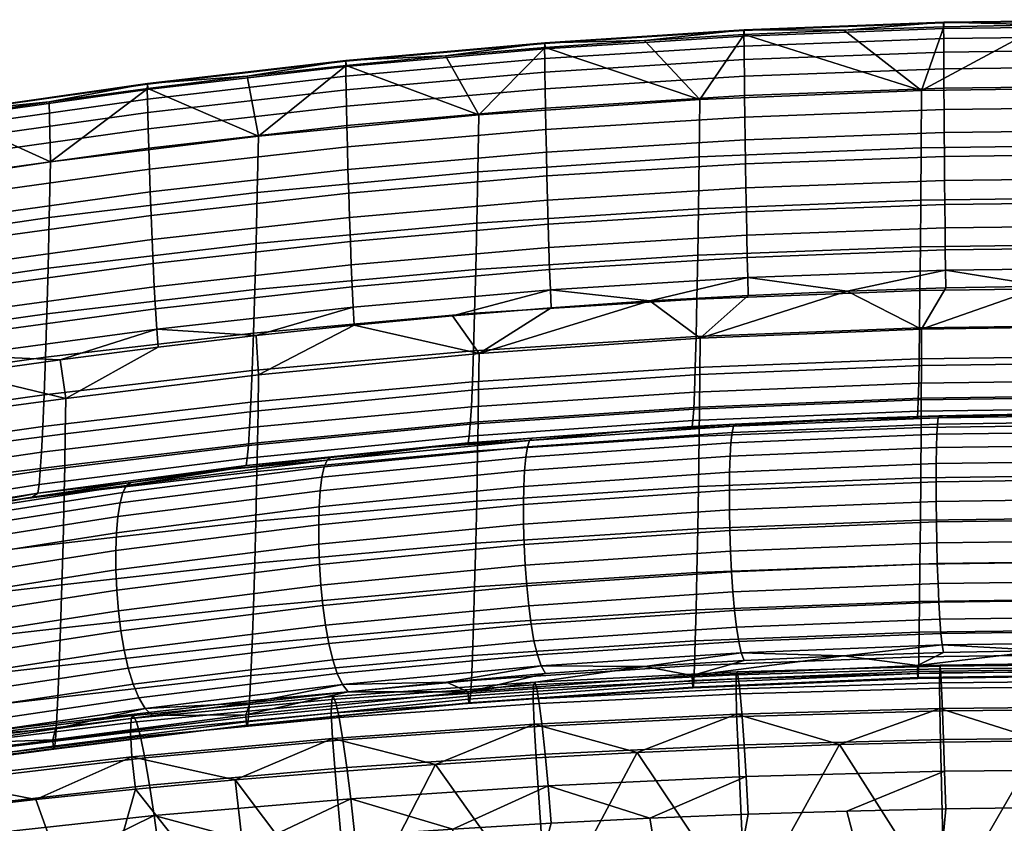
# Model space of a CAD drawing. Header units: millimetres. Extents: x -510 to 510, y -310 to 310.
# Tile 36 of 49: x 113 to 237, y 200 to 302. Entities that reach past the tile are written whole.
import ezdxf

# ---------------------------------------------------------------- set-up
doc = ezdxf.new("R2010")
doc.units = ezdxf.units.MM
doc.layers.add('operadlo', color=7, linetype='Continuous')
doc.layers.add('sedak', color=7, linetype='Continuous')

msp = doc.modelspace()

# ---------------------------------------------------------------- meshes
at = {"layer": 'operadlo'}
mesh = msp.add_polyface(dxfattribs=at)
corners = [(229.67, 301.68, 806.62), (255, 302, 806.55), (255, 302.1, 804.45), (229.68, 301.77, 804.51), (229.67, 300.97, 808.42), (255, 301.29, 808.36), (229.68, 299.71, 809.92), (255, 300.03, 809.85), (229.68, 297.99, 811.08), (255, 298.31, 811.01), (229.69, 295.87, 811.9), (255, 296.18, 811.82), (229.71, 293.41, 812.36), (255, 293.73, 812.28), (229.73, 290.7, 812.44), (255, 291.01, 812.36), (229.75, 287.79, 812.12), (255, 288.1, 812.05), (229.77, 284.77, 811.4), (255, 285.08, 811.33), (229.8, 281.7, 810.26), (255, 282.01, 810.18), (229.82, 278.65, 808.68), (255, 278.96, 808.6), (204.36, 300.71, 806.8), (204.38, 300.8, 804.68), (204.36, 300, 808.62), (204.37, 298.76, 810.12), (204.38, 297.04, 811.29), (204.41, 294.92, 812.12), (204.44, 292.47, 812.58), (204.47, 289.76, 812.66), (204.51, 286.86, 812.36), (204.56, 283.84, 811.64), (204.61, 280.77, 810.49), (204.67, 277.72, 808.91), (242.34, 301.43, 802.08), (229.69, 301.19, 802.12), (255, 301.51, 802.06), (217.04, 300.78, 802.19), (204.4, 300.21, 802.28), (226.83, 285.84, 757.5), (198.69, 284.71, 757.97), (198.78, 291.98, 780.27), (226.88, 293.14, 779.94), (226.78, 279.23, 734.84), (198.59, 278.13, 735.45), (255, 286.22, 757.34), (255, 293.52, 779.83), (255, 279.6, 734.64)]
mesh.append_faces([[corners[k] for k in face] for face in [(0, 1, 2, 3), (4, 5, 1, 0), (6, 7, 5, 4), (8, 9, 7, 6), (10, 11, 9, 8), (12, 13, 11, 10), (14, 15, 13, 12), (16, 17, 15, 14), (18, 19, 17, 16), (20, 21, 19, 18), (22, 23, 21, 20), (24, 0, 3, 25), (26, 4, 0, 24), (27, 6, 4, 26), (28, 8, 6, 27), (29, 10, 8, 28), (30, 12, 10, 29), (31, 14, 12, 30), (32, 16, 14, 31), (33, 18, 16, 32), (34, 20, 18, 33), (35, 22, 20, 34), (3, 36, 37, 37), (2, 38, 36, 36), (3, 37, 39, 39), (25, 39, 40, 40), (3, 2, 36, 36), (25, 3, 39, 39), (41, 42, 43, 44), (45, 46, 42, 41), (47, 41, 44, 48), (49, 45, 41, 47), (39, 44, 40, 40), (44, 43, 40, 40), (44, 39, 37, 37), (44, 36, 48, 48), (38, 48, 36, 36), (37, 36, 44, 44)]])
mesh = msp.add_polyface(dxfattribs=at)
corners = [(198.75, 257.12, 778.28), (198.8, 261.71, 788.15), (170.77, 259.77, 788.67), (170.71, 255.21, 778.9), (198.71, 253, 768.31), (170.65, 251.11, 769.04), (198.67, 249.3, 758.27), (170.59, 247.43, 759.09), (204.91, 267.15, 797.85), (192.4, 266.45, 798), (217.43, 267.7, 797.73), (179.09, 299.1, 807.11), (204.36, 300.71, 806.8), (204.38, 300.8, 804.68), (179.11, 299.18, 804.97), (179.08, 298.4, 808.94), (204.36, 300, 808.62), (179.09, 297.16, 810.45), (204.37, 298.76, 810.12), (179.12, 295.45, 811.64), (204.38, 297.04, 811.29), (179.15, 293.34, 812.47), (204.41, 294.92, 812.12), (179.19, 290.9, 812.94), (204.44, 292.47, 812.58), (179.25, 288.19, 813.03), (204.47, 289.76, 812.66), (179.31, 285.3, 812.73), (204.51, 286.86, 812.36), (179.38, 282.29, 812.01), (204.56, 283.84, 811.64), (179.46, 279.22, 810.86), (204.61, 280.77, 810.49), (179.54, 276.17, 809.28), (204.67, 277.72, 808.91), (179.62, 273.22, 807.23), (204.72, 274.77, 806.87), (179.72, 270.42, 804.71), (204.78, 271.97, 804.35), (179.81, 267.85, 801.7), (204.85, 269.41, 801.35), (204.4, 300.21, 802.28), (191.76, 299.48, 802.41), (179.91, 265.58, 798.18), (203.01, 250.56, 516.96), (190.34, 250.03, 520.76), (203.23, 250.83, 519.59), (198.69, 284.71, 757.97), (170.61, 282.83, 758.75), (170.74, 290.04, 780.83), (198.78, 291.98, 780.27), (198.59, 278.13, 735.45), (170.48, 276.29, 736.46), (198.5, 272.23, 712.74), (170.35, 270.42, 713.98), (198.39, 266.69, 688.21), (170.21, 264.88, 689.69), (198.29, 261.95, 663.51), (170.07, 260.14, 665.25), (198.19, 258.02, 638.67), (169.93, 256.19, 640.66), (198.09, 254.9, 613.71), (169.79, 253.03, 615.96), (197.99, 252.73, 590.35), (169.65, 250.81, 592.84), (197.89, 251.28, 566.94), (169.52, 249.29, 569.65), (179.14, 298.59, 802.56), (197.8, 250.54, 543.49)]
mesh.append_faces([[corners[k] for k in face] for face in [(0, 1, 2, 3), (4, 0, 3, 5), (6, 4, 5, 7), (1, 8, 9, 9), (1, 10, 8, 8), (11, 12, 13, 14), (15, 16, 12, 11), (17, 18, 16, 15), (19, 20, 18, 17), (21, 22, 20, 19), (23, 24, 22, 21), (25, 26, 24, 23), (27, 28, 26, 25), (29, 30, 28, 27), (31, 32, 30, 29), (33, 34, 32, 31), (35, 36, 34, 33), (37, 38, 36, 35), (39, 40, 38, 37), (13, 41, 42, 42), (42, 14, 13, 13), (9, 8, 40, 40), (9, 40, 39, 39), (39, 43, 9, 9), (44, 45, 46, 46), (47, 48, 49, 50), (51, 52, 48, 47), (53, 54, 52, 51), (55, 56, 54, 53), (57, 58, 56, 55), (59, 60, 58, 57), (61, 62, 60, 59), (63, 64, 62, 61), (65, 66, 64, 63), (50, 42, 41, 41), (67, 42, 50, 50), (45, 68, 46, 46)]])
mesh = msp.add_polyface(dxfattribs=at)
corners = [(170.71, 255.21, 778.9), (170.77, 259.77, 788.67), (142.82, 257.06, 789.4), (142.75, 252.53, 779.76), (170.65, 251.11, 769.04), (142.68, 248.47, 770.04), (192.4, 266.45, 798), (179.91, 265.58, 798.18), (167.42, 264.57, 798.4), (198.8, 261.71, 788.15), (154.95, 263.39, 798.65), (153.86, 296.84, 807.52), (179.09, 299.1, 807.11), (179.11, 299.18, 804.97), (153.89, 296.92, 805.37), (153.86, 296.15, 809.37), (179.08, 298.4, 808.94), (153.87, 294.92, 810.9), (179.09, 297.16, 810.45), (153.9, 293.22, 812.1), (179.12, 295.45, 811.64), (153.94, 291.12, 812.94), (179.15, 293.34, 812.47), (154, 288.69, 813.42), (179.19, 290.9, 812.94), (154.07, 285.99, 813.52), (179.25, 288.19, 813.03), (154.15, 283.11, 813.22), (179.31, 285.3, 812.73), (154.25, 280.1, 812.51), (179.38, 282.29, 812.01), (154.35, 277.04, 811.37), (179.46, 279.22, 810.86), (154.46, 274, 809.78), (179.54, 276.17, 809.28), (154.57, 271.04, 807.73), (179.62, 273.22, 807.23), (154.7, 268.24, 805.2), (179.72, 270.42, 804.71), (154.82, 265.67, 802.18), (179.81, 267.85, 801.7), (179.14, 298.59, 802.56), (166.53, 297.53, 802.73), (153.93, 296.31, 802.94), (191.76, 299.48, 802.41), (170.61, 282.83, 758.75), (142.64, 280.2, 759.84), (142.79, 287.34, 781.61), (170.74, 290.04, 780.83), (170.48, 276.29, 736.46), (142.49, 273.72, 737.86), (170.35, 270.42, 713.98), (142.33, 267.88, 715.71), (170.21, 264.88, 689.69), (142.17, 262.36, 691.77), (170.07, 260.14, 665.25), (142.01, 257.61, 667.68), (169.93, 256.19, 640.66), (141.84, 253.63, 643.45), (169.79, 253.03, 615.96), (141.68, 250.42, 619.1), (169.65, 250.81, 592.84), (141.52, 248.13, 596.3), (198.78, 291.98, 780.27)]
mesh.append_faces([[corners[k] for k in face] for face in [(0, 1, 2, 3), (4, 0, 3, 5), (1, 6, 7, 7), (1, 7, 8, 8), (9, 6, 1, 1), (10, 1, 8, 8), (11, 12, 13, 14), (15, 16, 12, 11), (17, 18, 16, 15), (19, 20, 18, 17), (21, 22, 20, 19), (23, 24, 22, 21), (25, 26, 24, 23), (27, 28, 26, 25), (29, 30, 28, 27), (31, 32, 30, 29), (33, 34, 32, 31), (35, 36, 34, 33), (37, 38, 36, 35), (39, 40, 38, 37), (13, 41, 42, 42), (14, 42, 43, 43), (13, 44, 41, 41), (14, 13, 42, 42), (40, 39, 10, 8), (40, 8, 7, 7), (45, 46, 47, 48), (49, 50, 46, 45), (51, 52, 50, 49), (53, 54, 52, 51), (55, 56, 54, 53), (57, 58, 56, 55), (59, 60, 58, 57), (61, 62, 60, 59), (41, 48, 42, 42), (63, 48, 41, 41), (43, 42, 48, 48)]])
mesh = msp.add_polyface(dxfattribs=at)
corners = [(142.75, 252.53, 779.76), (142.82, 257.06, 789.4), (118.38, 254.08, 790.2), (118.31, 249.61, 780.72), (142.68, 248.47, 770.04), (118.23, 245.6, 771.15), (142.61, 244.81, 760.24), (118.16, 241.98, 761.51), (142.5, 262.06, 798.94), (130.06, 260.57, 799.25), (170.77, 259.77, 788.67), (154.95, 263.39, 798.65), (128.71, 293.93, 808.05), (153.86, 296.84, 807.52), (153.89, 296.92, 805.37), (128.74, 294, 805.88), (128.7, 293.25, 809.91), (153.86, 296.15, 809.37), (128.72, 292.03, 811.46), (153.87, 294.92, 810.9), (128.75, 290.34, 812.67), (153.9, 293.22, 812.1), (128.81, 288.25, 813.53), (153.94, 291.12, 812.94), (128.88, 285.83, 814.02), (154, 288.69, 813.42), (128.97, 283.15, 814.13), (154.07, 285.99, 813.52), (129.07, 280.28, 813.84), (154.15, 283.11, 813.22), (129.18, 277.28, 813.13), (154.25, 280.1, 812.51), (129.31, 274.23, 811.99), (154.35, 277.04, 811.37), (129.45, 271.19, 810.41), (154.46, 274, 809.78), (129.59, 268.24, 808.36), (154.57, 271.04, 807.73), (129.74, 265.44, 805.82), (154.7, 268.24, 805.2), (129.9, 262.86, 802.79), (154.82, 265.67, 802.18), (141.35, 294.93, 803.17), (128.79, 293.39, 803.43), (153.93, 296.31, 802.94), (151.5, 246.27, 523.1), (139.26, 245.1, 528.02), (151.95, 246.6, 525.82), (142.64, 280.2, 759.84), (116.28, 277.03, 761.15), (116.44, 284.08, 782.54), (142.79, 287.34, 781.61), (142.49, 273.72, 737.86), (116.13, 270.61, 739.56), (142.33, 267.88, 715.71), (115.97, 264.82, 717.79), (142.17, 262.36, 691.77), (115.8, 259.32, 694.28), (142.01, 257.61, 667.68), (115.63, 254.56, 670.61), (169.39, 248.47, 546.44), (141.22, 245.58, 550.57), (141.37, 246.51, 573.45), (169.52, 249.29, 569.65), (170.74, 290.04, 780.83)]
mesh.append_faces([[corners[k] for k in face] for face in [(0, 1, 2, 3), (4, 0, 3, 5), (6, 4, 5, 7), (1, 8, 9, 2), (10, 11, 1, 1), (8, 1, 11, 11), (12, 13, 14, 15), (16, 17, 13, 12), (18, 19, 17, 16), (20, 21, 19, 18), (22, 23, 21, 20), (24, 25, 23, 22), (26, 27, 25, 24), (28, 29, 27, 26), (30, 31, 29, 28), (32, 33, 31, 30), (34, 35, 33, 32), (36, 37, 35, 34), (38, 39, 37, 36), (40, 41, 39, 38), (15, 42, 43, 43), (14, 44, 42, 42), (15, 14, 42, 42), (40, 8, 41, 41), (9, 8, 40, 40), (8, 11, 41, 41), (45, 46, 47, 47), (48, 49, 50, 51), (52, 53, 49, 48), (54, 55, 53, 52), (56, 57, 55, 54), (58, 59, 57, 56), (60, 61, 62, 63), (64, 51, 44, 44), (42, 51, 43, 43), (51, 42, 44, 44), (61, 47, 46, 46), (60, 47, 61, 61)]])
mesh = msp.add_polyface(dxfattribs=at)
corners = [(118.31, 249.61, 780.72), (118.38, 254.08, 790.2), (94.04, 250.82, 791.11), (93.98, 246.49, 781.81), (118.23, 245.6, 771.15), (93.91, 242.58, 772.42), (117.64, 258.96, 799.6), (105.23, 257.24, 799.97), (130.06, 260.57, 799.25), (103.65, 290.37, 808.66), (128.71, 293.93, 808.05), (128.74, 294, 805.88), (103.68, 290.43, 806.49), (103.64, 289.69, 810.53), (128.7, 293.25, 809.91), (103.66, 288.49, 812.09), (128.72, 292.03, 811.46), (103.71, 286.81, 813.31), (128.75, 290.34, 812.67), (103.78, 284.74, 814.18), (128.81, 288.25, 813.53), (103.87, 282.33, 814.68), (128.88, 285.83, 814.02), (103.97, 279.67, 814.8), (128.97, 283.15, 814.13), (104.09, 276.81, 814.52), (129.07, 280.28, 813.84), (104.23, 273.84, 813.83), (129.18, 277.28, 813.13), (104.38, 270.8, 812.7), (129.31, 274.23, 811.99), (104.54, 267.79, 811.12), (129.45, 271.19, 810.41), (104.71, 264.85, 809.07), (129.59, 268.24, 808.36), (104.88, 262.07, 806.54), (129.74, 265.44, 805.82), (105.05, 259.51, 803.52), (129.9, 262.86, 802.79), (128.79, 293.39, 803.43), (116.25, 291.69, 803.72), (103.75, 289.83, 804.03), (116.28, 277.03, 761.15), (90.08, 273.19, 762.74), (90.22, 280.13, 783.68), (116.44, 284.08, 782.54), (116.13, 270.61, 739.56), (89.94, 266.85, 741.61), (115.97, 264.82, 717.79), (89.8, 261.12, 720.31), (115.8, 259.32, 694.28), (89.66, 255.64, 697.31), (141.84, 253.63, 643.45), (115.47, 250.54, 646.81), (115.63, 254.56, 670.61), (142.01, 257.61, 667.68), (141.68, 250.42, 619.1), (115.3, 247.27, 622.89), (141.52, 248.13, 596.3), (115.14, 244.89, 600.49), (141.37, 246.51, 573.45), (114.98, 243.16, 578.04), (142.79, 287.34, 781.61)]
mesh.append_faces([[corners[k] for k in face] for face in [(0, 1, 2, 3), (4, 0, 3, 5), (1, 6, 7, 7), (1, 7, 2, 2), (8, 6, 1, 1), (9, 10, 11, 12), (13, 14, 10, 9), (15, 16, 14, 13), (17, 18, 16, 15), (19, 20, 18, 17), (21, 22, 20, 19), (23, 24, 22, 21), (25, 26, 24, 23), (27, 28, 26, 25), (29, 30, 28, 27), (31, 32, 30, 29), (33, 34, 32, 31), (35, 36, 34, 33), (37, 38, 36, 35), (11, 39, 40, 40), (41, 12, 40, 40), (12, 11, 40, 40), (37, 6, 38, 38), (38, 6, 8, 8), (37, 7, 6, 6), (42, 43, 44, 45), (46, 47, 43, 42), (48, 49, 47, 46), (50, 51, 49, 48), (52, 53, 54, 55), (56, 57, 53, 52), (58, 59, 57, 56), (60, 61, 59, 58), (40, 45, 41, 41), (39, 45, 40, 40), (39, 62, 45, 45), (45, 44, 41, 41)]])
mesh = msp.add_polyface(dxfattribs=at)
corners = [(226.86, 258.27, 777.9), (226.88, 262.88, 787.84), (198.8, 261.71, 788.15), (198.75, 257.12, 778.28), (226.84, 254.14, 767.88), (198.71, 253, 768.31), (255, 258.66, 777.78), (255, 263.27, 787.73), (255, 254.52, 767.74), (255, 250.8, 757.61), (226.82, 250.42, 757.77), (229.95, 268.09, 797.65), (217.43, 267.7, 797.73), (242.47, 268.33, 797.6), (255, 268.41, 797.58), (229.85, 275.7, 806.64), (255, 276.01, 806.57), (255, 278.96, 808.6), (229.82, 278.65, 808.68), (229.88, 272.91, 804.13), (255, 273.22, 804.06), (229.91, 270.35, 801.14), (255, 270.66, 801.07), (204.72, 274.77, 806.87), (204.67, 277.72, 808.91), (204.78, 271.97, 804.35), (204.85, 269.41, 801.35), (204.91, 267.15, 797.85), (226.73, 273.32, 712), (198.5, 272.23, 712.74), (198.59, 278.13, 735.45), (226.78, 279.23, 734.84), (226.67, 267.77, 687.31), (198.39, 266.69, 688.21), (226.62, 263.04, 662.46), (198.29, 261.95, 663.51), (226.56, 259.12, 637.47), (198.19, 258.02, 638.67), (226.51, 256.03, 612.36), (198.09, 254.9, 613.71), (226.46, 253.89, 588.86), (197.99, 252.73, 590.35), (226.41, 252.47, 565.3), (197.89, 251.28, 566.94), (255, 273.69, 711.75), (255, 279.6, 734.64), (255, 268.13, 687.01), (255, 263.4, 662.11), (255, 259.49, 637.07), (255, 256.4, 611.91), (255, 254.28, 588.36), (255, 252.87, 564.75), (255, 252.19, 541.12), (226.36, 251.78, 541.71)]
mesh.append_faces([[corners[k] for k in face] for face in [(0, 1, 2, 3), (4, 0, 3, 5), (6, 7, 1, 0), (8, 6, 0, 4), (9, 8, 4, 10), (1, 11, 12, 12), (1, 12, 2, 2), (1, 13, 11, 11), (7, 13, 1, 1), (7, 14, 13, 13), (15, 16, 17, 18), (19, 20, 16, 15), (21, 22, 20, 19), (23, 15, 18, 24), (25, 19, 15, 23), (26, 21, 19, 25), (21, 13, 22, 22), (26, 12, 21, 21), (13, 14, 22, 22), (11, 13, 21, 21), (12, 26, 27, 27), (11, 21, 12, 12), (28, 29, 30, 31), (32, 33, 29, 28), (34, 35, 33, 32), (36, 37, 35, 34), (38, 39, 37, 36), (40, 41, 39, 38), (42, 43, 41, 40), (44, 28, 31, 45), (46, 32, 28, 44), (47, 34, 32, 46), (48, 36, 34, 47), (49, 38, 36, 48), (50, 40, 38, 49), (51, 42, 40, 50), (52, 53, 42, 51)]])
mesh = msp.add_polyface(dxfattribs=at)
corners = [(93.98, 246.49, 781.81), (94.04, 250.82, 791.11), (69.84, 247.58, 792.1), (69.79, 243.54, 782.98), (93.91, 242.58, 772.42), (69.75, 239.85, 773.79), (93.85, 239.05, 762.96), (69.7, 236.48, 764.53), (51.66, 249.08, 801.4), (49.76, 248.51, 800.82), (55.7, 249.87, 801.65), (53.66, 249.52, 801.64), (69.24, 251.91, 801.17), (45.76, 239.14, 778.78), (81.25, 253.72, 800.75), (93.23, 255.51, 800.35), (105.23, 257.24, 799.97), (80.89, 258.38, 807.3), (104.88, 262.07, 806.54), (104.71, 264.85, 809.07), (80.7, 261.09, 809.81), (81.07, 255.91, 804.29), (105.05, 259.51, 803.52), (55.24, 256.63, 810.6), (80.52, 263.96, 811.84), (55.06, 259.36, 812.59), (55.41, 254.1, 808.12), (55.56, 251.82, 805.15), (100.98, 239.16, 533.37), (90.01, 237.54, 539.17), (101.64, 239.58, 536.15), (89.66, 255.64, 697.31), (63.77, 251.34, 700.84), (63.88, 256.78, 723.25), (89.8, 261.12, 720.31), (89.51, 250.87, 674.15), (63.67, 246.56, 678.28), (89.36, 246.81, 650.86), (63.57, 242.46, 655.58), (89.21, 243.46, 627.45), (63.47, 239.02, 632.78), (89.07, 240.98, 605.54), (63.37, 236.42, 611.43), (88.93, 239.12, 583.56), (63.28, 234.41, 590.01), (115.63, 254.56, 670.61), (115.8, 259.32, 694.28), (115.47, 250.54, 646.81), (115.3, 247.27, 622.89), (115.14, 244.89, 600.49), (114.98, 243.16, 578.04), (114.83, 242.09, 555.55), (88.79, 237.89, 561.55)]
mesh.append_faces([[corners[k] for k in face] for face in [(0, 1, 2, 3), (4, 0, 3, 5), (6, 4, 5, 7), (8, 9, 2, 2), (10, 11, 2, 2), (12, 10, 2, 2), (11, 8, 2, 2), (13, 5, 3, 3), (2, 14, 12, 12), (1, 15, 14, 2), (1, 16, 15, 15), (17, 18, 19, 20), (21, 22, 18, 17), (23, 20, 24, 25), (26, 17, 20, 23), (27, 21, 17, 26), (21, 15, 22, 22), (27, 12, 21, 21), (10, 12, 27, 27), (22, 15, 16, 16), (21, 14, 15, 15), (21, 12, 14, 14), (28, 29, 30, 30), (31, 32, 33, 34), (35, 36, 32, 31), (37, 38, 36, 35), (39, 40, 38, 37), (41, 42, 40, 39), (43, 44, 42, 41), (45, 35, 31, 46), (47, 37, 35, 45), (48, 39, 37, 47), (49, 41, 39, 48), (50, 43, 41, 49), (51, 52, 43, 50), (51, 30, 52, 52), (52, 30, 29, 29)]])
mesh = msp.add_polyface(dxfattribs=at)
corners = [(226.82, 250.42, 757.77), (226.84, 254.14, 767.88), (198.71, 253, 768.31), (198.67, 249.3, 758.27), (226.77, 244.02, 737.35), (198.58, 242.92, 737.97), (226.73, 238.64, 716.71), (198.5, 237.55, 717.45), (226.67, 233.09, 692.02), (198.39, 232.01, 692.92), (226.62, 228.35, 667.17), (198.29, 227.27, 668.22), (226.56, 224.44, 642.18), (198.19, 223.34, 643.38), (226.51, 221.35, 617.08), (198.09, 220.22, 618.43), (226.47, 219.46, 595.84), (198, 218.31, 597.32), (226.42, 218.6, 574.49), (197.91, 217.42, 576.1), (226.4, 218.7, 563.77), (197.87, 217.49, 565.44), (226.38, 219.23, 553), (197.83, 218, 554.74), (226.35, 220.23, 542.19), (197.78, 218.98, 543.99), (217, 221.45, 531.79), (229.66, 221.87, 531.19), (228.89, 250.83, 513.29), (202.84, 249.75, 514.79), (203.01, 250.56, 516.96), (228.98, 251.63, 515.43), (228.82, 249.54, 511.62), (202.7, 248.45, 513.09), (228.77, 247.85, 510.41), (202.6, 246.76, 511.85), (228.74, 245.82, 509.66), (202.53, 244.73, 511.07), (228.73, 243.53, 509.36), (202.51, 242.44, 510.75), (228.74, 241.04, 509.52), (202.52, 239.96, 510.89), (228.76, 238.44, 510.14), (202.57, 237.36, 511.49), (228.81, 235.78, 511.21), (202.66, 234.71, 512.55), (202.57, 237.36, 511.49), (228.76, 238.44, 510.14), (228.87, 233.15, 512.72), (202.79, 232.09, 514.07), (228.96, 230.61, 514.69), (202.96, 229.57, 516.03), (229.06, 228.24, 517.1), (203.16, 227.21, 518.45), (229.18, 226.11, 519.96), (203.41, 225.08, 521.33), (229.32, 224.29, 523.26), (203.69, 223.27, 524.65), (229.48, 222.85, 527.01), (204.01, 221.84, 528.42), (203.23, 250.83, 519.59), (216.14, 251.45, 518.68), (229.08, 251.89, 518.03), (226.36, 251.78, 541.71), (197.8, 250.54, 543.49), (197.89, 251.28, 566.94), (226.41, 252.47, 565.3)]
mesh.append_faces([[corners[k] for k in face] for face in [(0, 1, 2, 3), (4, 0, 3, 5), (6, 4, 5, 7), (8, 6, 7, 9), (10, 8, 9, 11), (12, 10, 11, 13), (14, 12, 13, 15), (16, 14, 15, 17), (18, 16, 17, 19), (20, 18, 19, 21), (22, 20, 21, 23), (24, 22, 23, 25), (25, 26, 24, 24), (27, 24, 26, 26), (28, 29, 30, 31), (32, 33, 29, 28), (34, 35, 33, 32), (36, 37, 35, 34), (38, 39, 37, 36), (40, 41, 39, 38), (42, 43, 41, 40), (44, 45, 46, 47), (48, 49, 45, 44), (50, 51, 49, 48), (52, 53, 51, 50), (54, 55, 53, 52), (56, 57, 55, 54), (58, 59, 57, 56), (30, 60, 61, 61), (31, 61, 62, 62), (30, 61, 31, 31), (58, 26, 59, 59), (58, 27, 26, 26), (63, 64, 65, 66), (64, 63, 60, 60), (63, 62, 61, 61), (61, 60, 63, 63)]])
mesh = msp.add_polyface(dxfattribs=at)
corners = [(255, 244.39, 737.14), (255, 250.8, 757.61), (226.82, 250.42, 757.77), (226.77, 244.02, 737.35), (255, 239.01, 716.46), (226.73, 238.64, 716.71), (255, 233.45, 691.73), (226.67, 233.09, 692.02), (255, 228.72, 666.83), (226.62, 228.35, 667.17), (255, 224.81, 641.78), (226.56, 224.44, 642.18), (255, 221.72, 616.62), (226.51, 221.35, 617.08), (255, 219.84, 595.34), (226.47, 219.46, 595.84), (255, 219, 573.96), (226.42, 218.6, 574.49), (255, 219.1, 563.21), (226.4, 218.7, 563.77), (255, 219.64, 552.42), (226.38, 219.23, 553), (255, 220.65, 541.59), (226.35, 220.23, 542.19), (242.33, 222.12, 530.82), (229.66, 221.87, 531.19), (255, 222.2, 530.7), (255, 251.19, 512.8), (228.89, 250.83, 513.29), (228.98, 251.63, 515.43), (255, 251.99, 514.92), (255, 249.91, 511.14), (228.82, 249.54, 511.62), (255, 248.21, 509.94), (228.77, 247.85, 510.41), (255, 246.18, 509.19), (228.74, 245.82, 509.66), (255, 243.89, 508.91), (228.73, 243.53, 509.36), (255, 241.4, 509.07), (228.74, 241.04, 509.52), (255, 238.8, 509.7), (228.76, 238.44, 510.14), (255, 236.14, 510.77), (228.81, 235.78, 511.21), (228.76, 238.44, 510.14), (255, 238.8, 509.7), (255, 233.5, 512.28), (228.87, 233.15, 512.72), (255, 230.96, 514.25), (228.96, 230.61, 514.69), (255, 228.59, 516.66), (229.06, 228.24, 517.1), (255, 226.46, 519.51), (229.18, 226.11, 519.96), (255, 224.63, 522.8), (229.32, 224.29, 523.26), (255, 223.19, 526.53), (229.48, 222.85, 527.01), (242.04, 252.15, 517.64), (229.08, 251.89, 518.03), (255, 252.24, 517.51), (255, 252.19, 541.12), (226.36, 251.78, 541.71)]
mesh.append_faces([[corners[k] for k in face] for face in [(0, 1, 2, 3), (4, 0, 3, 5), (6, 4, 5, 7), (8, 6, 7, 9), (10, 8, 9, 11), (12, 10, 11, 13), (14, 12, 13, 15), (16, 14, 15, 17), (18, 16, 17, 19), (20, 18, 19, 21), (22, 20, 21, 23), (23, 24, 22, 22), (23, 25, 24, 24), (22, 24, 26, 26), (27, 28, 29, 30), (31, 32, 28, 27), (33, 34, 32, 31), (35, 36, 34, 33), (37, 38, 36, 35), (39, 40, 38, 37), (41, 42, 40, 39), (43, 44, 45, 46), (47, 48, 44, 43), (49, 50, 48, 47), (51, 52, 50, 49), (53, 54, 52, 51), (55, 56, 54, 53), (57, 58, 56, 55), (59, 29, 60, 60), (30, 29, 59, 59), (59, 61, 30, 30), (57, 24, 58, 58), (58, 24, 25, 25), (57, 26, 24, 24), (62, 59, 63, 63), (62, 61, 59, 59), (60, 63, 59, 59)]])
mesh = msp.add_polyface(dxfattribs=at)
corners = [(170.59, 247.43, 759.09), (170.65, 251.11, 769.04), (142.68, 248.47, 770.04), (142.61, 244.81, 760.24), (170.47, 241.08, 739), (142.47, 238.52, 740.43), (170.35, 235.74, 718.69), (142.33, 233.2, 720.42), (170.21, 230.2, 694.41), (142.17, 227.68, 696.48), (170.07, 225.46, 669.96), (142.01, 222.93, 672.39), (169.93, 221.51, 645.38), (141.84, 218.95, 648.16), (169.79, 218.35, 620.67), (141.68, 215.74, 623.81), (169.67, 216.39, 599.78), (141.54, 213.71, 603.22), (169.55, 215.44, 578.78), (141.4, 212.68, 582.51), (169.49, 215.49, 568.22), (141.33, 212.68, 572.1), (169.43, 215.95, 557.62), (141.26, 213.1, 561.66), (154.18, 216.89, 538.44), (166.66, 218.13, 536.63), (169.37, 216.9, 546.98), (179.19, 219.21, 535.06), (191.77, 220.12, 533.73), (176.9, 247.94, 517.3), (151.14, 245.42, 520.84), (151.5, 246.27, 523.1), (177.17, 248.77, 519.51), (176.69, 246.64, 515.55), (150.85, 244.1, 519.04), (176.53, 244.94, 514.27), (150.63, 242.39, 517.72), (176.43, 242.91, 513.46), (150.5, 240.36, 516.86), (176.39, 240.62, 513.11), (150.44, 238.08, 516.47), (176.41, 238.15, 513.22), (150.45, 235.61, 516.55), (176.48, 235.56, 513.8), (150.55, 233.04, 517.09), (176.62, 232.93, 514.84), (150.72, 230.42, 518.11), (150.55, 233.04, 517.09), (176.48, 235.56, 513.8), (176.81, 230.32, 516.34), (150.97, 227.83, 519.6), (177.06, 227.81, 518.31), (151.31, 225.35, 521.56), (177.37, 225.47, 520.74), (151.72, 223.03, 523.99), (177.73, 223.37, 523.63), (152.21, 220.96, 526.89), (178.16, 221.58, 526.98), (152.79, 219.2, 530.27), (178.65, 220.17, 530.79), (153.44, 217.81, 534.12), (151.95, 246.6, 525.82), (164.69, 247.92, 523.88), (177.5, 249.06, 522.19), (169.52, 249.29, 569.65), (141.37, 246.51, 573.45), (141.52, 248.13, 596.3), (169.65, 250.81, 592.84), (169.39, 248.47, 546.44)]
mesh.append_faces([[corners[k] for k in face] for face in [(0, 1, 2, 3), (4, 0, 3, 5), (6, 4, 5, 7), (8, 6, 7, 9), (10, 8, 9, 11), (12, 10, 11, 13), (14, 12, 13, 15), (16, 14, 15, 17), (18, 16, 17, 19), (20, 18, 19, 21), (22, 20, 21, 23), (24, 25, 26, 26), (26, 25, 27, 27), (27, 28, 26, 26), (29, 30, 31, 32), (33, 34, 30, 29), (35, 36, 34, 33), (37, 38, 36, 35), (39, 40, 38, 37), (41, 42, 40, 39), (43, 44, 42, 41), (45, 46, 47, 48), (49, 50, 46, 45), (51, 52, 50, 49), (53, 54, 52, 51), (55, 56, 54, 53), (57, 58, 56, 55), (59, 60, 58, 57), (31, 61, 62, 62), (32, 62, 63, 63), (32, 31, 62, 62), (59, 25, 60, 60), (60, 25, 24, 24), (59, 27, 25, 25), (64, 65, 66, 67), (61, 68, 62, 62), (62, 68, 63, 63)]])
mesh = msp.add_polyface(dxfattribs=at)
corners = [(198.58, 242.92, 737.97), (198.67, 249.3, 758.27), (170.59, 247.43, 759.09), (170.47, 241.08, 739), (198.5, 237.55, 717.45), (170.35, 235.74, 718.69), (198.39, 232.01, 692.92), (170.21, 230.2, 694.41), (198.29, 227.27, 668.22), (170.07, 225.46, 669.96), (198.19, 223.34, 643.38), (169.93, 221.51, 645.38), (198.09, 220.22, 618.43), (169.79, 218.35, 620.67), (198, 218.31, 597.32), (169.67, 216.39, 599.78), (197.91, 217.42, 576.1), (169.55, 215.44, 578.78), (197.87, 217.49, 565.44), (169.49, 215.49, 568.22), (197.83, 218, 554.74), (169.43, 215.95, 557.62), (197.78, 218.98, 543.99), (169.37, 216.9, 546.98), (204.37, 220.87, 532.64), (191.77, 220.12, 533.73), (217, 221.45, 531.79), (202.84, 249.75, 514.79), (176.9, 247.94, 517.3), (177.17, 248.77, 519.51), (203.01, 250.56, 516.96), (202.7, 248.45, 513.09), (176.69, 246.64, 515.55), (202.6, 246.76, 511.85), (176.53, 244.94, 514.27), (202.53, 244.73, 511.07), (176.43, 242.91, 513.46), (202.51, 242.44, 510.75), (176.39, 240.62, 513.11), (202.52, 239.96, 510.89), (176.41, 238.15, 513.22), (202.57, 237.36, 511.49), (176.48, 235.56, 513.8), (202.66, 234.71, 512.55), (176.62, 232.93, 514.84), (176.48, 235.56, 513.8), (202.57, 237.36, 511.49), (202.79, 232.09, 514.07), (176.81, 230.32, 516.34), (202.96, 229.57, 516.03), (177.06, 227.81, 518.31), (203.16, 227.21, 518.45), (177.37, 225.47, 520.74), (203.41, 225.08, 521.33), (177.73, 223.37, 523.63), (203.69, 223.27, 524.65), (178.16, 221.58, 526.98), (204.01, 221.84, 528.42), (178.65, 220.17, 530.79), (177.5, 249.06, 522.19), (190.34, 250.03, 520.76), (179.19, 219.21, 535.06), (197.8, 250.54, 543.49), (169.39, 248.47, 546.44), (169.52, 249.29, 569.65), (197.89, 251.28, 566.94)]
mesh.append_faces([[corners[k] for k in face] for face in [(0, 1, 2, 3), (4, 0, 3, 5), (6, 4, 5, 7), (8, 6, 7, 9), (10, 8, 9, 11), (12, 10, 11, 13), (14, 12, 13, 15), (16, 14, 15, 17), (18, 16, 17, 19), (20, 18, 19, 21), (22, 20, 21, 23), (24, 22, 25, 25), (23, 25, 22, 22), (26, 22, 24, 24), (27, 28, 29, 30), (31, 32, 28, 27), (33, 34, 32, 31), (35, 36, 34, 33), (37, 38, 36, 35), (39, 40, 38, 37), (41, 42, 40, 39), (43, 44, 45, 46), (47, 48, 44, 43), (49, 50, 48, 47), (51, 52, 50, 49), (53, 54, 52, 51), (55, 56, 54, 53), (57, 58, 56, 55), (29, 59, 60, 60), (60, 30, 29, 29), (57, 25, 58, 58), (57, 24, 25, 25), (57, 26, 24, 24), (25, 61, 58, 58), (62, 63, 64, 65), (62, 60, 59, 59), (62, 59, 63, 63)]])
mesh = msp.add_polyface(dxfattribs=at)
corners = [(142.47, 238.52, 740.43), (142.61, 244.81, 760.24), (118.16, 241.98, 761.51), (118.02, 235.74, 742.02), (142.33, 233.2, 720.42), (117.88, 230.46, 722.33), (142.17, 227.68, 696.48), (117.71, 224.96, 698.78), (142.01, 222.93, 672.39), (117.54, 220.2, 675.08), (141.84, 218.95, 648.16), (117.37, 216.19, 651.24), (141.68, 215.74, 623.81), (117.21, 212.92, 627.29), (141.54, 213.71, 603.22), (117.06, 210.82, 607.02), (141.4, 212.68, 582.51), (116.92, 209.7, 586.65), (141.33, 212.68, 572.1), (116.85, 209.64, 576.41), (141.26, 213.1, 561.66), (116.78, 209.99, 566.12), (141.19, 213.99, 551.16), (116.71, 210.81, 555.79), (169.37, 216.9, 546.98), (169.43, 215.95, 557.62), (154.18, 216.89, 538.44), (141.75, 215.48, 540.49), (129.38, 213.91, 542.78), (151.14, 245.42, 520.84), (125.62, 242.18, 525.41), (126.08, 243.07, 527.72), (151.5, 246.27, 523.1), (150.85, 244.1, 519.04), (125.25, 240.84, 523.58), (150.63, 242.39, 517.72), (124.97, 239.11, 522.21), (150.5, 240.36, 516.86), (124.79, 237.07, 521.3), (150.44, 238.08, 516.47), (124.71, 234.79, 520.87), (150.45, 235.61, 516.55), (124.73, 232.34, 520.91), (150.55, 233.04, 517.09), (124.84, 229.78, 521.42), (150.72, 230.42, 518.11), (125.05, 227.18, 522.41), (124.84, 229.78, 521.42), (150.55, 233.04, 517.09), (150.97, 227.83, 519.6), (125.36, 224.62, 523.87), (151.31, 225.35, 521.56), (125.77, 222.17, 525.82), (151.72, 223.03, 523.99), (126.29, 219.89, 528.24), (152.21, 220.96, 526.89), (126.91, 217.85, 531.15), (152.79, 219.2, 530.27), (127.63, 216.13, 534.54), (153.44, 217.81, 534.12), (128.45, 214.8, 538.42), (126.64, 243.43, 530.48), (139.26, 245.1, 528.02), (141.22, 245.58, 550.57), (114.83, 242.09, 555.55), (114.98, 243.16, 578.04), (141.37, 246.51, 573.45)]
mesh.append_faces([[corners[k] for k in face] for face in [(0, 1, 2, 3), (4, 0, 3, 5), (6, 4, 5, 7), (8, 6, 7, 9), (10, 8, 9, 11), (12, 10, 11, 13), (14, 12, 13, 15), (16, 14, 15, 17), (18, 16, 17, 19), (20, 18, 19, 21), (22, 20, 21, 23), (24, 25, 20, 22), (26, 22, 27, 27), (27, 22, 28, 28), (24, 22, 26, 26), (29, 30, 31, 32), (33, 34, 30, 29), (35, 36, 34, 33), (37, 38, 36, 35), (39, 40, 38, 37), (41, 42, 40, 39), (43, 44, 42, 41), (45, 46, 47, 48), (49, 50, 46, 45), (51, 52, 50, 49), (53, 54, 52, 51), (55, 56, 54, 53), (57, 58, 56, 55), (59, 60, 58, 57), (31, 61, 62, 62), (32, 31, 62, 62), (59, 27, 60, 60), (60, 27, 28, 28), (26, 27, 59, 59), (63, 64, 65, 66), (62, 61, 63, 63), (64, 63, 61, 61)]])
mesh = msp.add_polyface(dxfattribs=at)
corners = [(118.16, 241.98, 761.51), (118.23, 245.6, 771.15), (93.91, 242.58, 772.42), (93.85, 239.05, 762.96), (118.02, 235.74, 742.02), (93.72, 232.91, 743.85), (117.88, 230.46, 722.33), (93.59, 227.68, 724.54), (117.71, 224.96, 698.78), (93.44, 222.2, 701.46), (117.54, 220.2, 675.08), (93.28, 217.43, 678.22), (117.37, 216.19, 651.24), (93.13, 213.38, 654.85), (117.21, 212.92, 627.29), (92.98, 210.04, 631.36), (117.06, 210.82, 607.02), (92.85, 207.86, 611.49), (116.92, 209.7, 586.65), (92.72, 206.59, 591.52), (116.85, 209.64, 576.41), (92.65, 206.43, 581.48), (116.78, 209.99, 566.12), (92.59, 206.65, 571.4), (116.71, 210.81, 555.79), (92.53, 207.31, 561.27), (104.84, 210.39, 548.06), (117.08, 212.21, 545.31), (129.38, 213.91, 542.78), (141.19, 213.99, 551.16), (125.62, 242.18, 525.41), (100.43, 238.23, 531.05), (100.98, 239.16, 533.37), (126.08, 243.07, 527.72), (125.25, 240.84, 523.58), (99.98, 236.86, 529.19), (124.97, 239.11, 522.21), (99.65, 235.11, 527.79), (124.79, 237.07, 521.3), (99.44, 233.06, 526.85), (124.71, 234.79, 520.87), (99.33, 230.78, 526.38), (124.73, 232.34, 520.91), (99.34, 228.34, 526.38), (124.84, 229.78, 521.42), (99.47, 225.8, 526.85), (125.05, 227.18, 522.41), (99.72, 223.24, 527.8), (99.47, 225.8, 526.85), (124.84, 229.78, 521.42), (125.36, 224.62, 523.87), (100.09, 220.72, 529.23), (125.77, 222.17, 525.82), (100.57, 218.31, 531.15), (126.29, 219.89, 528.24), (101.18, 216.08, 533.54), (126.91, 217.85, 531.15), (101.91, 214.11, 536.43), (127.63, 216.13, 534.54), (102.76, 212.46, 539.81), (128.45, 214.8, 538.42), (103.73, 211.19, 543.69), (114.1, 241.59, 533.19), (126.64, 243.43, 530.48), (101.64, 239.58, 536.15), (114.83, 242.09, 555.55)]
mesh.append_faces([[corners[k] for k in face] for face in [(0, 1, 2, 3), (4, 0, 3, 5), (6, 4, 5, 7), (8, 6, 7, 9), (10, 8, 9, 11), (12, 10, 11, 13), (14, 12, 13, 15), (16, 14, 15, 17), (18, 16, 17, 19), (20, 18, 19, 21), (22, 20, 21, 23), (24, 22, 23, 25), (25, 26, 24, 24), (24, 27, 28, 29), (24, 26, 27, 27), (30, 31, 32, 33), (34, 35, 31, 30), (36, 37, 35, 34), (38, 39, 37, 36), (40, 41, 39, 38), (42, 43, 41, 40), (44, 45, 43, 42), (46, 47, 48, 49), (50, 51, 47, 46), (52, 53, 51, 50), (54, 55, 53, 52), (56, 57, 55, 54), (58, 59, 57, 56), (60, 61, 59, 58), (33, 62, 63, 63), (32, 64, 62, 62), (32, 62, 33, 33), (27, 26, 61, 61), (60, 27, 61, 61), (28, 27, 60, 60), (62, 65, 63, 63), (65, 62, 64, 64)]])
at = {"layer": 'sedak'}
mesh = msp.add_polyface(dxfattribs=at)
corners = [(165.26, 207.7, 391.89), (178.02, 208.51, 390.53), (179.41, 187.78, 393.52), (204.56, 188.73, 391.63), (216.45, 210.2, 387.7), (229.77, 189.31, 390.49), (229.29, 210.51, 387.17), (190.8, 209.2, 389.38), (242.14, 210.7, 386.86), (255, 189.5, 390.11), (255, 210.76, 386.75), (203.62, 209.76, 388.43), (170.21, 164.63, 435.18), (198.39, 165.79, 433.17), (192.41, 200.86, 424), (179.92, 200.24, 424.95), (226.67, 166.49, 431.9), (255, 166.73, 431.46), (242.47, 202.22, 421.82), (229.94, 202.05, 422.1), (217.42, 201.77, 422.57), (204.9, 201.37, 423.2), (167.46, 199.5, 426.05), (255, 202.28, 421.72), (203.35, 217.28, 391.35), (203.43, 214.05, 388.81), (177.75, 212.78, 390.93), (177.63, 216, 393.47), (203.38, 219.05, 395.47), (177.67, 217.77, 397.56), (203.49, 219.41, 400.3), (177.83, 218.14, 402.35), (203.66, 218.56, 405.38), (178.08, 217.31, 407.38), (203.87, 216.64, 410.32), (178.4, 215.4, 412.26), (204.12, 213.77, 414.76), (178.77, 212.56, 416.65), (204.38, 210.17, 418.45), (179.15, 208.98, 420.28), (204.63, 206.15, 421.19), (179.52, 204.98, 422.98), (229.16, 218.03, 390.07), (229.2, 214.8, 387.53), (229.17, 219.8, 394.2), (229.22, 220.15, 399.05), (229.31, 219.29, 404.16), (229.41, 217.36, 409.12), (229.54, 214.48, 413.59), (229.67, 210.87, 417.31), (229.8, 206.83, 420.07), (255, 218.28, 389.64), (255, 215.05, 387.11), (255, 220.04, 393.77), (255, 220.39, 398.63), (255, 219.53, 403.74), (255, 217.59, 408.71), (255, 214.71, 413.19), (255, 211.1, 416.91), (255, 207.06, 419.68), (152.18, 210.99, 393.9)]
mesh.append_faces([[corners[k] for k in face] for face in [(0, 1, 2, 2), (3, 4, 5, 5), (5, 4, 6, 6), (2, 7, 3, 3), (5, 8, 9, 9), (10, 9, 8, 8), (8, 5, 6, 6), (7, 11, 3, 3), (7, 2, 1, 1), (11, 4, 3, 3), (12, 13, 14, 15), (16, 17, 18, 19), (13, 16, 20, 21), (12, 15, 22, 22), (13, 21, 14, 14), (16, 19, 20, 20), (17, 23, 18, 18), (24, 25, 26, 27), (28, 24, 27, 29), (30, 28, 29, 31), (32, 30, 31, 33), (34, 32, 33, 35), (36, 34, 35, 37), (38, 36, 37, 39), (40, 38, 39, 41), (42, 43, 25, 24), (44, 42, 24, 28), (45, 44, 28, 30), (46, 45, 30, 32), (47, 46, 32, 34), (48, 47, 34, 36), (49, 48, 36, 38), (50, 49, 38, 40), (51, 52, 43, 42), (53, 51, 42, 44), (54, 53, 44, 45), (55, 54, 45, 46), (56, 55, 46, 47), (57, 56, 47, 48), (58, 57, 48, 49), (59, 58, 49, 50), (1, 0, 26, 26), (7, 1, 26, 26), (11, 7, 25, 25), (6, 4, 43, 43), (8, 6, 43, 43), (10, 8, 52, 52), (4, 11, 25, 25), (0, 60, 26, 26), (4, 25, 43, 43), (8, 43, 52, 52), (25, 7, 26, 26), (40, 41, 14, 14), (40, 21, 20, 50), (50, 19, 18, 59), (14, 41, 15, 15), (21, 40, 14, 14), (19, 50, 20, 20), (22, 15, 41, 41)]])
mesh = msp.add_polyface(dxfattribs=at)
corners = [(90.2, 200.35, 404.27), (102.04, 201.81, 401.81), (100.82, 182.35, 404.47), (142.14, 185.67, 397.75), (121.43, 184.14, 400.85), (127.19, 204.54, 397.22), (114.58, 203.23, 399.41), (139.84, 205.72, 395.24), (154.35, 186.45, 396.18), (152.53, 206.77, 393.46), (165.26, 207.7, 391.89), (179.41, 187.78, 393.52), (93.77, 159.08, 443.31), (105.45, 194.11, 433.32), (93.75, 192.76, 434.82), (142.17, 163.01, 437.84), (155.02, 198.65, 427.29), (142.59, 197.69, 428.66), (130.2, 196.61, 430.14), (170.21, 164.63, 435.18), (167.46, 199.5, 426.05), (103.44, 205.58, 425.95), (102.8, 208.23, 422), (79.25, 204.62, 425.86), (79.94, 202.11, 429.52), (104.11, 202.25, 429.21), (80.65, 198.96, 432.52), (104.77, 198.53, 431.6), (81.35, 195.46, 434.72), (126.59, 211.79, 400.2), (126.76, 208.67, 397.7), (101.56, 205.79, 402.34), (101.37, 208.78, 404.77), (126.66, 213.51, 404.16), (101.46, 210.43, 408.58), (126.92, 213.88, 408.75), (101.76, 210.78, 412.98), (127.32, 213.09, 413.56), (102.22, 210, 417.57), (127.82, 211.25, 418.19), (128.39, 208.52, 422.36), (128.99, 205.06, 425.79), (129.58, 201.2, 428.31), (152.02, 214.17, 396.42), (152.18, 210.99, 393.9), (152.08, 215.93, 400.46), (152.29, 216.31, 405.18), (152.62, 215.5, 410.12), (153.04, 213.62, 414.9), (153.51, 210.82, 419.2), (154.01, 207.29, 422.75), (154.5, 203.34, 425.37), (177.63, 216, 393.47), (177.75, 212.78, 390.93), (177.67, 217.77, 397.56), (177.83, 218.14, 402.35), (178.08, 217.31, 407.38), (178.4, 215.4, 412.26), (178.77, 212.56, 416.65), (179.15, 208.98, 420.28), (179.52, 204.98, 422.98), (77.89, 202.49, 407.48), (117.82, 195.42, 431.71)]
mesh.append_faces([[corners[k] for k in face] for face in [(0, 1, 2, 2), (3, 4, 5, 5), (4, 2, 1, 1), (4, 1, 6, 6), (7, 8, 3, 3), (4, 6, 5, 5), (3, 5, 7, 7), (8, 7, 9, 9), (8, 9, 10, 10), (11, 8, 10, 10), (12, 13, 14, 14), (15, 16, 17, 17), (17, 18, 15, 15), (15, 19, 20, 16), (21, 22, 23, 24), (25, 21, 24, 26), (27, 25, 26, 28), (29, 30, 31, 32), (33, 29, 32, 34), (35, 33, 34, 36), (37, 35, 36, 38), (39, 37, 38, 22), (40, 39, 22, 21), (41, 40, 21, 25), (42, 41, 25, 27), (43, 44, 30, 29), (45, 43, 29, 33), (46, 45, 33, 35), (47, 46, 35, 37), (48, 47, 37, 39), (49, 48, 39, 40), (50, 49, 40, 41), (51, 50, 41, 42), (52, 53, 44, 43), (54, 52, 43, 45), (55, 54, 45, 46), (56, 55, 46, 47), (57, 56, 47, 48), (58, 57, 48, 49), (59, 58, 49, 50), (60, 59, 50, 51), (31, 1, 0, 0), (30, 6, 31, 31), (5, 6, 30, 30), (9, 7, 44, 44), (10, 9, 44, 44), (7, 5, 30, 30), (31, 6, 1, 1), (0, 61, 31, 31), (42, 27, 62, 62), (51, 42, 17, 17), (60, 51, 20, 20), (44, 7, 30, 30), (13, 27, 14, 14), (27, 13, 62, 62), (18, 42, 62, 62), (16, 51, 17, 17), (20, 51, 16, 16), (18, 17, 42, 42)]])

doc.saveas('drawing.dxf')
